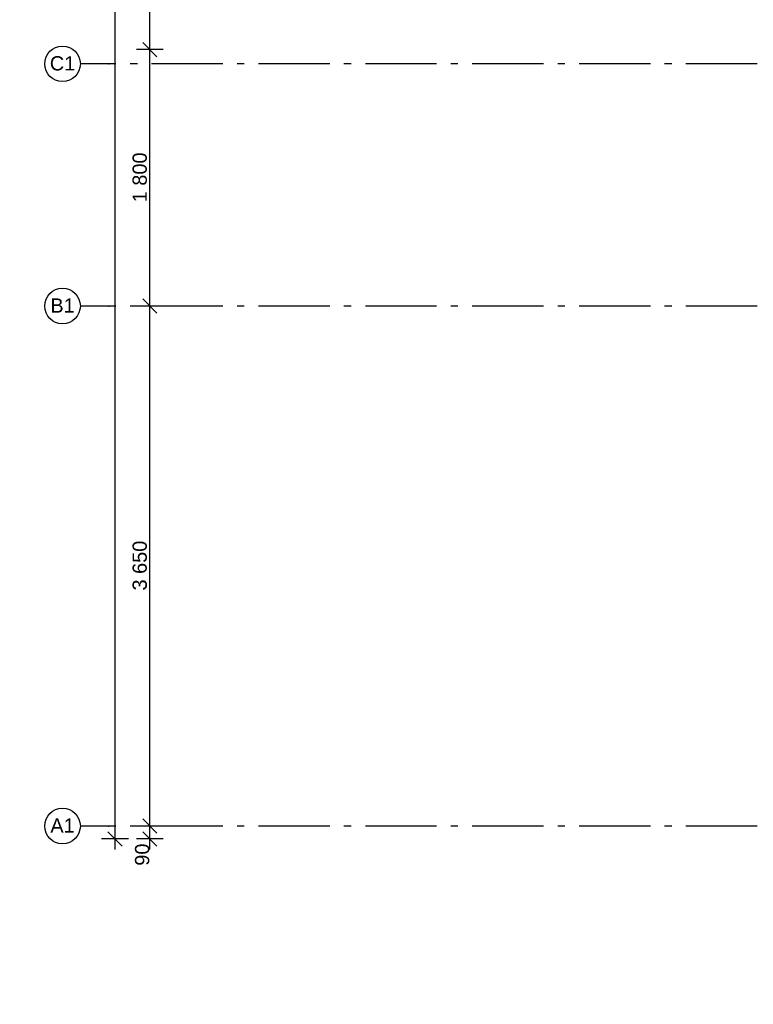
# Model space of a CAD drawing. Header units: millimetres. Extents: x -5000 to 341424, y -9235 to 550260.
# Tile 4 of 236: x 271109 to 276257, y 342870 to 349781. Entities that reach past the tile are written whole.
import ezdxf
from ezdxf.enums import TextEntityAlignment as Align

# ---------------------------------------------------------------- set-up
doc = ezdxf.new("R2010")
doc.units = ezdxf.units.MM
doc.header["$LTSCALE"] = 0.5
doc.header["$MEASUREMENT"] = 0
for name, pattern in [('Akselinje', [1500, 1000, -200, 100, -200]), ('Lang stiplet', [1058.333302, 634.99999, -423.333311]), ('PLINE', [0])]:
    doc.linetypes.add(name, pattern=pattern)
for name, color, linetype in [('102- Byggegrenser(Nye konstruksjoner)', 7, 'Continuous'), ('82-- Modullinjer(Nye konstruksjoner)', 7, 'Continuous'), ('842-M___1_50 Målsetting bygning(Nye konstruksjoner)', 7, 'Continuous')]:
    doc.layers.add(name, color=color, linetype=linetype)
doc.styles.add('GENERATED_STYLE_3', font='arial.ttf')
doc.styles.add('GENERATED_STYLE_5', font='arial.ttf')
doc.dimstyles.new('GENERATED_STYLE__3', dxfattribs={"dimtxt": 100, "dimasz": 95, "dimexe": 0.18, "dimexo": 0.0625, "dimgap": 0, "dimtad": 1, "dimdec": 0, "dimzin": 0, "dimdsep": 46, "dimtxsty": 'GENERATED_STYLE_3', "dimblk": 'ARROWHEAD_6', "dimblk1": 'ARROWHEAD_6', "dimblk2": 'ARROWHEAD_6', "dimcen": 0.09, "dimse1": 1, "dimse2": 1, "dimclrd": 256, "dimclre": 256, "dimclrt": 256, "dimadec": 1, "dimazin": 0, "dimtfac": 1, "dimtdec": 4, "dimtmove": 2, "dimatfit": 3, "dimfxl": 1, "dimtolj": 1, "dimtzin": 0, "dimarcsym": 0})
doc.dimstyles.new('GENERATED_STYLE__4', dxfattribs={"dimtxt": 100, "dimasz": 95, "dimexe": 0.18, "dimexo": 0.0625, "dimgap": 0, "dimtad": 1, "dimdec": 0, "dimzin": 0, "dimdsep": 46, "dimtxsty": 'GENERATED_STYLE_3', "dimblk": 'ARROWHEAD_6', "dimblk1": 'ARROWHEAD_6', "dimblk2": 'ARROWHEAD_6', "dimcen": 0.09, "dimse1": 1, "dimse2": 1, "dimclrd": 256, "dimclre": 256, "dimclrt": 256, "dimadec": 1, "dimazin": 0, "dimtfac": 1, "dimtdec": 4, "dimtmove": 0, "dimatfit": 3, "dimfxl": 1, "dimtolj": 1, "dimtzin": 0, "dimarcsym": 0})

# ---------------------------------------------------------------- blocks, each defined once
blk = doc.blocks.new('Standard grid marker[85]', base_point=(305734.8, 347770.7))
at = {"layer": '82-- Modullinjer(Nye konstruksjoner)', "linetype": 'Akselinje'}
for p, q in [((271734.8, 347770.7), (271534.8, 347770.7)), ((305534.8, 347770.7), (271734.8, 347770.7))]:
    blk.add_line(p, q, dxfattribs=at)
at = {"layer": '82-- Modullinjer(Nye konstruksjoner)', "linetype": 'PLINE'}
blk.add_circle((271409.8, 347770.7), 125, dxfattribs=at)
at = {"layer": '82-- Modullinjer(Nye konstruksjoner)', "linetype": 'Akselinje'}
blk.add_point((271734.8, 347770.7), dxfattribs=at)
blk.add_point((271734.8, 347770.7), dxfattribs=at)
at = {"layer": '82-- Modullinjer(Nye konstruksjoner)', "style": 'GENERATED_STYLE_5'}
for tag, p in [('AC_MarkerText_1_1', (271409.8, 347824.4)), ('AC_MarkerText_1_0', (305859.8, 347824.4))]:
    blk.add_attdef(tag, text='', height=100, rotation=360, dxfattribs=at).set_placement(p, align=Align.TOP_CENTER)
blk = doc.blocks.new('Standard grid marker[95]', base_point=(305734.8, 349470.7))
at = {"layer": '82-- Modullinjer(Nye konstruksjoner)', "linetype": 'Akselinje'}
for p, q in [((271734.8, 349470.7), (271534.8, 349470.7)), ((305534.8, 349470.7), (271734.8, 349470.7))]:
    blk.add_line(p, q, dxfattribs=at)
at = {"layer": '82-- Modullinjer(Nye konstruksjoner)', "linetype": 'PLINE'}
blk.add_circle((271409.8, 349470.7), 125, dxfattribs=at)
at = {"layer": '82-- Modullinjer(Nye konstruksjoner)', "linetype": 'Akselinje'}
blk.add_point((271734.8, 349470.7), dxfattribs=at)
blk.add_point((271734.8, 349470.7), dxfattribs=at)
at = {"layer": '82-- Modullinjer(Nye konstruksjoner)', "style": 'GENERATED_STYLE_5'}
for tag, p in [('AC_MarkerText_1_1', (271409.8, 349524.4)), ('AC_MarkerText_1_0', (305859.8, 349524.4))]:
    blk.add_attdef(tag, text='', height=100, rotation=360, dxfattribs=at).set_placement(p, align=Align.TOP_CENTER)
blk = doc.blocks.new('Standard grid marker[96]', base_point=(305734.8, 344120.7))
at = {"layer": '82-- Modullinjer(Nye konstruksjoner)', "linetype": 'Akselinje'}
for p, q in [((271734.8, 344120.7), (271534.8, 344120.7)), ((305534.8, 344120.7), (271734.8, 344120.7))]:
    blk.add_line(p, q, dxfattribs=at)
at = {"layer": '82-- Modullinjer(Nye konstruksjoner)', "linetype": 'PLINE'}
blk.add_circle((271409.8, 344120.7), 125, dxfattribs=at)
at = {"layer": '82-- Modullinjer(Nye konstruksjoner)', "linetype": 'Akselinje'}
blk.add_point((271734.8, 344120.7), dxfattribs=at)
blk.add_point((271734.8, 344120.7), dxfattribs=at)
at = {"layer": '82-- Modullinjer(Nye konstruksjoner)', "style": 'GENERATED_STYLE_5'}
for tag, p in [('AC_MarkerText_1_1', (271409.8, 344174.4)), ('AC_MarkerText_1_0', (305859.8, 344174.4))]:
    blk.add_attdef(tag, text='', height=100, rotation=360, dxfattribs=at).set_placement(p, align=Align.TOP_CENTER)
blk = doc.blocks.new('*D670')
at = {"layer": '842-M___1_50 Målsetting bygning(Nye konstruksjoner)', "linetype": 'PLINE'}
for p, q in [((271972.6, 344170.7), (272072.6, 344070.7)), ((272116.4, 344120.7), (271928.9, 344120.7)), ((272022.6, 344030.7), (272022.6, 344120.7)), ((272116.4, 344030.7), (271928.9, 344030.7)), ((271972.6, 344080.7), (272072.6, 343980.7)), ((272022.6, 343955.7), (272022.6, 344030.7))]:
    blk.add_line(p, q, dxfattribs=at)
at = {"layer": '842-M___1_50 Målsetting bygning(Nye konstruksjoner)', "insert": (272019.6, 343842.5), "char_height": 100, "attachment_point": 7, "rotation": 90, "style": 'GENERATED_STYLE_3'}
blk.add_mtext('\\A1;{\\pql;\\fArial|b0|i0|c0|p0;\\W1.000000;90}', dxfattribs=at)
blk = doc.blocks.new('ARROWHEAD_6')
at = {"linetype": 'Continuous'}
for p, q in [((0, 0), (-1, 0)), ((-0.5, -0.5), (0.5, 0.5))]:
    blk.add_line(p, q, dxfattribs=at)
blk = doc.blocks.new('*D671')
at = {"layer": '842-M___1_50 Målsetting bygning(Nye konstruksjoner)', "linetype": 'PLINE'}
for p, q in [((272116.4, 347770.7), (271928.9, 347770.7)), ((271972.6, 347820.7), (272072.6, 347720.7)), ((272022.6, 344120.7), (272022.6, 347770.7)), ((271972.6, 344170.7), (272072.6, 344070.7)), ((272116.4, 344120.7), (271928.9, 344120.7))]:
    blk.add_line(p, q, dxfattribs=at)
at = {"layer": '842-M___1_50 Målsetting bygning(Nye konstruksjoner)', "insert": (272002.6, 345774.1), "char_height": 100, "attachment_point": 7, "rotation": 90, "style": 'GENERATED_STYLE_3'}
blk.add_mtext('\\A1;{\\pql;\\fArial|b0|i0|c0|p0;\\W1.000000;3\xa0650}', dxfattribs=at)
blk = doc.blocks.new('*D672')
at = {"layer": '842-M___1_50 Målsetting bygning(Nye konstruksjoner)', "linetype": 'PLINE'}
for p, q in [((272116.4, 349570.7), (271928.9, 349570.7)), ((271972.6, 349620.7), (272072.6, 349520.7)), ((272022.6, 347770.7), (272022.6, 349570.7)), ((272116.4, 347770.7), (271928.9, 347770.7)), ((271972.6, 347820.7), (272072.6, 347720.7))]:
    blk.add_line(p, q, dxfattribs=at)
at = {"layer": '842-M___1_50 Målsetting bygning(Nye konstruksjoner)', "insert": (272002.6, 348499.1), "char_height": 100, "attachment_point": 7, "rotation": 90, "style": 'GENERATED_STYLE_3'}
blk.add_mtext('\\A1;{\\pql;\\fArial|b0|i0|c0|p0;\\W1.000000;1\xa0800}', dxfattribs=at)
blk = doc.blocks.new('*D673')
at = {"layer": '842-M___1_50 Målsetting bygning(Nye konstruksjoner)', "linetype": 'PLINE'}
for p, q in [((272116.4, 356690.6), (271928.9, 356690.6)), ((272072.6, 356640.6), (271972.6, 356740.6)), ((272022.6, 349570.7), (272022.6, 356690.6)), ((272116.4, 349570.7), (271928.9, 349570.7)), ((271972.6, 349620.7), (272072.6, 349520.7))]:
    blk.add_line(p, q, dxfattribs=at)
at = {"layer": '842-M___1_50 Målsetting bygning(Nye konstruksjoner)', "insert": (272002.6, 352959.1), "char_height": 100, "attachment_point": 7, "rotation": 90, "style": 'GENERATED_STYLE_3'}
blk.add_mtext('\\A1;{\\pql;\\fArial|b0|i0|c0|p0;\\W1.000000;7\xa0120}', dxfattribs=at)
blk = doc.blocks.new('*D675')
at = {"layer": '842-M___1_50 Målsetting bygning(Nye konstruksjoner)', "linetype": 'PLINE'}
for p, q in [((271828.1, 356730.6), (271728.1, 356830.6)), ((271778.1, 356780.6), (271778.1, 356855.6)), ((271871.9, 356780.6), (271684.4, 356780.6)), ((271778.1, 344030.7), (271778.1, 356780.6)), ((271871.9, 344030.7), (271684.4, 344030.7)), ((271728.1, 344080.7), (271828.1, 343980.7)), ((271778.1, 343955.7), (271778.1, 344030.7))]:
    blk.add_line(p, q, dxfattribs=at)
at = {"layer": '842-M___1_50 Målsetting bygning(Nye konstruksjoner)', "insert": (271758.1, 350195.9), "char_height": 100, "attachment_point": 7, "rotation": 90, "style": 'GENERATED_STYLE_3'}
blk.add_mtext('\\A1;{\\pql;\\fArial|b0|i0|c0|p0;\\W1.000000;12\xa0750}', dxfattribs=at)

msp = doc.modelspace()

# ---------------------------------------------------------------- linework, layer by layer
at = {"layer": '102- Byggegrenser(Nye konstruksjoner)', "linetype": 'Lang stiplet'}
msp.add_lwpolyline([(268382.3, 358277.3, 0.142299), (268649.6, 357690, 0.132473), (269186.7, 357324.8, -0.050545), (271264.9, 356576.7, -0.049624), (273096.9, 355463.2, -0.096562), (275893.9, 352353.3, -0.096562), (277321.6, 348421.9, -0.049624), (277442, 346281.5, -0.050545), (277124.2, 344095.7, -0.027689), (276743.2, 342889.2, -0.028328), (276235.2, 341746.2)], format="xyb", dxfattribs=at)

# ---------------------------------------------------------------- block references
at = {"layer": '82-- Modullinjer(Nye konstruksjoner)', "linetype": 'PLINE'}
ref = msp.add_blockref('Standard grid marker[95]', (305734.8, 349470.7), dxfattribs=at)
ref.add_attrib('AC_MarkerText_1_1', 'C1', dxfattribs={"color": 7, "height": 100, "rotation": 360, "style": 'GENERATED_STYLE_5'}).set_placement((271409.8, 349524.4), align=Align.TOP_CENTER)
ref = msp.add_blockref('Standard grid marker[85]', (305734.8, 347770.7), dxfattribs=at)
ref.add_attrib('AC_MarkerText_1_1', 'B1', dxfattribs={"color": 7, "height": 100, "rotation": 360, "style": 'GENERATED_STYLE_5'}).set_placement((271409.8, 347824.4), align=Align.TOP_CENTER)
ref = msp.add_blockref('Standard grid marker[96]', (305734.8, 344120.7), dxfattribs=at)
ref.add_attrib('AC_MarkerText_1_1', 'A1', dxfattribs={"color": 7, "height": 100, "rotation": 360, "style": 'GENERATED_STYLE_5'}).set_placement((271409.8, 344174.4), align=Align.TOP_CENTER)

# ---------------------------------------------------------------- dimensions: what is measured, and where the dimension line sits
at = {"layer": '842-M___1_50 Målsetting bygning(Nye konstruksjoner)', "linetype": 'Continuous'}
for base, p1, p2, dimstyle, picture, middle in [((271778.1, 356780.6), (277511, 344030.7), (277511, 356780.6), 'GENERATED_STYLE__4', '*D675', (271708.1, 350405.5)), ((272022.6, 356690.6), (271649.8, 349570.7), (271534.8, 356690.6), 'GENERATED_STYLE__4', '*D673', (271952.6, 353130.6)), ((272022.6, 349570.7), (271534.8, 347770.7), (271649.8, 349570.7), 'GENERATED_STYLE__4', '*D672', (271952.6, 348670.6)), ((272022.6, 347770.7), (271534.8, 344120.7), (271534.8, 347770.7), 'GENERATED_STYLE__4', '*D671', (271952.6, 345945.6)), ((272022.6, 344120.7), (277511, 344030.7), (271534.8, 344120.7), 'GENERATED_STYLE__3', '*D670', (271969.6, 343918.6))]:
    dim = msp.add_linear_dim(base=base, p1=p1, p2=p2, angle=90, dimstyle=dimstyle, dxfattribs=at)
    dim.commit()
    dim.dimension.update_dxf_attribs({"geometry": picture, "text_midpoint": middle, "dimtype": 160, "text_rotation": 90})

doc.saveas('drawing.dxf')
